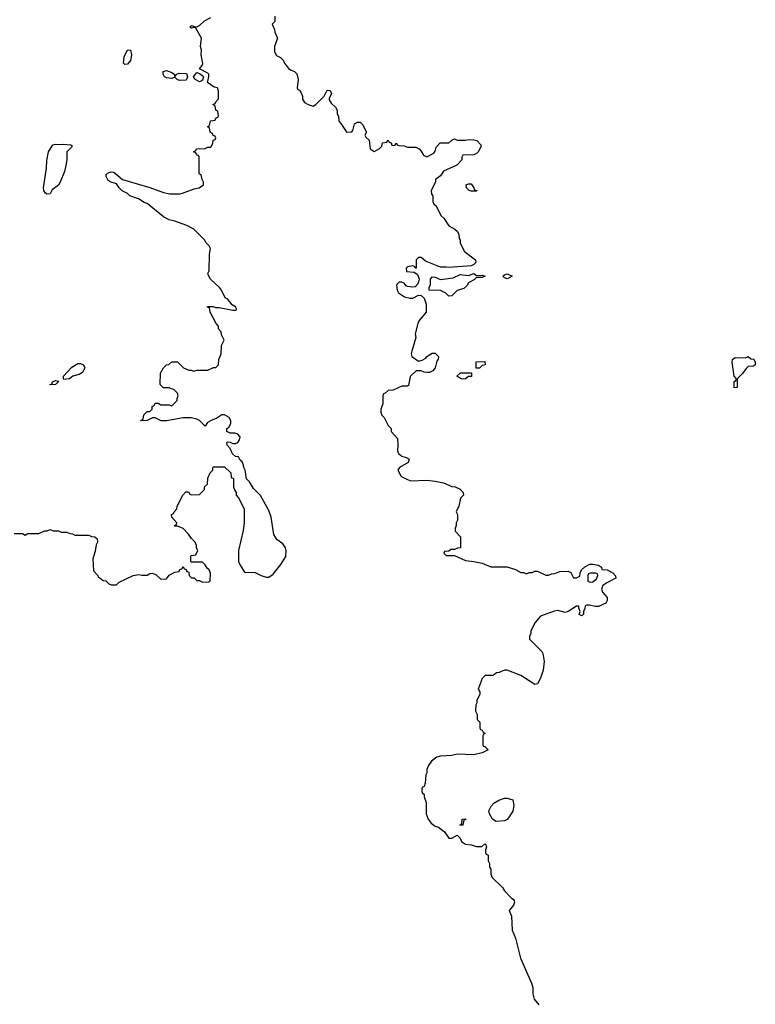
# Model space of a CAD drawing. Header units: inches. Extents: x 2386215 to 2556187, y 580866 to 760840.
# Tile 54 of 203: x 2408011 to 2413322, y 668294 to 675403. Entities that reach past the tile are written whole.
import ezdxf

# ---------------------------------------------------------------- set-up
doc = ezdxf.new("R2010")
doc.units = ezdxf.units.IN
doc.header["$MEASUREMENT"] = 0
for name, color, linetype in [('C4607', 7, 'Continuous'), ('C4616', 7, 'Continuous'), ('C4617', 7, 'Continuous')]:
    doc.layers.add(name, color=color, linetype=linetype)

msp = doc.modelspace()

# ---------------------------------------------------------------- linework, layer by layer
at = {"layer": 'C4607', "color": 5, "elevation": 80}
for points in [[(2407970, 671692), (2408030, 671692), (2408050, 671682), (2408070, 671692), (2408150, 671692), (2408188.9, 671711.1), (2408210, 671712), (2408230, 671722), (2408252.7, 671712.7), (2408290, 671712), (2408310, 671702), (2408350, 671702), (2408372.7, 671692.7), (2408391.6, 671691.6), (2408410, 671682), (2408510, 671682), (2408530, 671671.3), (2408554, 671670), (2408570, 671654), (2408571.3, 671630), (2408562, 671610), (2408555.3, 671564.7), (2408538, 671510), (2408543.6, 671423.6), (2408574, 671390), (2408578, 671378), (2408590, 671374), (2408612.7, 671352.7), (2408631.6, 671351.6), (2408654, 671330), (2408670, 671322), (2408710, 671322), (2408730, 671342), (2408829.3, 671390.7), (2408870, 671398), (2408891.6, 671391.6), (2408930, 671391.3), (2408950, 671404.7), (2408970, 671406), (2408995.5, 671395.5), (2409030, 671362.8), (2409070, 671366.8), (2409090, 671392), (2409130, 671414), (2409162, 671418), (2409167.3, 671432.7), (2409182, 671438), (2409190, 671454), (2409198, 671438), (2409212.7, 671432.7), (2409218, 671418), (2409232.7, 671412.7), (2409234, 671390), (2409250, 671374), (2409270, 671374), (2409290, 671354), (2409310, 671354), (2409330, 671342), (2409376.4, 671343.6), (2409386, 671350), (2409387.3, 671407.3), (2409378, 671430), (2409363.1, 671443.1), (2409350, 671466), (2409330, 671486), (2409250, 671486), (2409246, 671490), (2409246, 671530), (2409250, 671534), (2409282, 671538), (2409298, 671570), (2409288, 671588), (2409287.3, 671607.3), (2409278, 671630), (2409250, 671658), (2409230, 671688), (2409190, 671728), (2409150, 671746), (2409130, 671746), (2409128, 671750), (2409142, 671758), (2409146, 671770), (2409108, 671810), (2409106, 671830), (2409122, 671838), (2409126, 671850), (2409146, 671870), (2409148, 671890), (2409188, 671970), (2409210, 671994), (2409230, 671994), (2409238, 671978), (2409252.7, 671972.7), (2409310, 671974), (2409346, 672010), (2409346, 672030), (2409366, 672050), (2409368.4, 672091.6), (2409386, 672130), (2409406, 672150), (2409406, 672170), (2409410, 672174), (2409490, 672174), (2409534, 672130), (2409538, 672098), (2409554, 672090), (2409554, 672030), (2409563.6, 672003.6), (2409574, 671990), (2409574, 671970), (2409591.6, 671951.6), (2409632, 671870), (2409631.1, 671771.1), (2409625.4, 671714.6), (2409591.3, 671570), (2409591.6, 671491.6), (2409603.6, 671463.6), (2409632.7, 671412.7), (2409710, 671412), (2409754, 671390), (2409790, 671378), (2409810, 671378), (2409840.2, 671399.8), (2409895.3, 671470), (2409932.9, 671527.1), (2409935.3, 671570), (2409928.7, 671590), (2409910, 671618), (2409868, 671650), (2409845.6, 671685.6), (2409825.2, 671810), (2409810, 671858), (2409750, 671968), (2409698, 672018), (2409670, 672066), (2409647.3, 672087.3), (2409638, 672150), (2409628.4, 672168.4), (2409627.3, 672187.3), (2409618, 672210), (2409603.1, 672223.1), (2409590, 672246), (2409568, 672248), (2409547.3, 672267.3), (2409530, 672306), (2409508, 672330), (2409506, 672350), (2409510, 672354), (2409530, 672352), (2409550, 672342), (2409570, 672342), (2409586, 672350), (2409598, 672370), (2409602, 672390), (2409586, 672410), (2409563.6, 672416.4), (2409530, 672418), (2409506, 672430), (2409506, 672450), (2409520.4, 672459.6), (2409535.3, 672490), (2409534, 672510), (2409522, 672530), (2409490, 672548.7), (2409470, 672548.7), (2409434.4, 672525.6), (2409392, 672510), (2409366, 672494), (2409350, 672468), (2409310, 672508), (2409290, 672518), (2409248.4, 672528.4), (2409191.6, 672528.4), (2409070, 672506), (2409032.7, 672507.3), (2408990, 672528), (2408970, 672528), (2408930, 672508.7), (2408890, 672506), (2408886, 672510), (2408902, 672518), (2408908, 672550), (2408930, 672574), (2408950, 672574), (2408966, 672590), (2408966, 672610), (2408982, 672618), (2408990, 672634), (2409010, 672634), (2409030, 672622), (2409090, 672622), (2409110, 672614), (2409147.3, 672652.7), (2409147.3, 672667.3), (2409155.3, 672690), (2409150, 672706), (2409126, 672730), (2409090, 672746), (2409050, 672746), (2409026, 672770), (2409028, 672850), (2409048, 672890), (2409070, 672912), (2409087.3, 672912.7), (2409110, 672932), (2409150, 672932), (2409194, 672890), (2409232.7, 672872.7), (2409250, 672872), (2409264.7, 672864.7), (2409290, 672872), (2409370, 672872), (2409410, 672892), (2409427.3, 672892.7), (2409446, 672910), (2409448, 672950), (2409466, 672990), (2409468, 673050), (2409486, 673090), (2409468.4, 673128.4), (2409466, 673150), (2409446, 673170), (2409446, 673190), (2409428.4, 673208.4), (2409386, 673290), (2409382, 673322), (2409370, 673326), (2409367.3, 673332.7), (2409408.7, 673331.3), (2409424.7, 673324.7), (2409450, 673326), (2409550, 673306.8), (2409570, 673306), (2409578, 673310), (2409568, 673330), (2409545.2, 673345.2), (2409510, 673388), (2409495.3, 673395.3), (2409468.7, 673450), (2409454, 673470), (2409388.7, 673530), (2409375.3, 673550), (2409368, 673570), (2409378, 673590), (2409382, 673710), (2409388, 673750), (2409378, 673770), (2409354.6, 673794.6), (2409348, 673810), (2409268, 673890), (2409216.5, 673916.5), (2409130, 673949), (2409090, 673959), (2409050, 673979), (2408930, 674075.3), (2408910, 674082), (2408868.9, 674108.9), (2408806, 674130), (2408788.4, 674148.4), (2408750, 674168), (2408728, 674190), (2408710, 674218), (2408670, 674229), (2408650, 674242), (2408634, 674270), (2408635.3, 674284.7), (2408644.7, 674295.3), (2408670, 674304.7), (2408690, 674301), (2408754, 674250), (2408950, 674191), (2409050, 674156), (2409093.6, 674146.4), (2409170, 674146), (2409186, 674150), (2409270, 674182), (2409306, 674190), (2409338, 674210), (2409338, 674230), (2409328.4, 674248.4), (2409322, 674282), (2409306, 674290), (2409306, 674410), (2409302, 674422), (2409290, 674426), (2409282, 674442), (2409266, 674450), (2409282, 674458), (2409288.4, 674471.6), (2409350, 674474), (2409370, 674482), (2409390, 674482), (2409406, 674510), (2409407.3, 674532.7), (2409422, 674538), (2409426, 674550), (2409422, 674562), (2409407.3, 674567.3), (2409402, 674582), (2409386, 674590), (2409382, 674622), (2409366, 674630), (2409382, 674638), (2409387.3, 674672.7), (2409422, 674678), (2409427.3, 674692.7), (2409442, 674698), (2409446, 674710), (2409442, 674742), (2409426, 674750), (2409422, 674782), (2409406, 674790), (2409422, 674798), (2409426, 674810), (2409447.3, 674832.7), (2409447.3, 674887.3), (2409438, 674910), (2409415.5, 674915.5), (2409366, 674950), (2409375.3, 674990), (2409375.3, 675010), (2409370, 675018), (2409308, 675048), (2409328.9, 675071.1), (2409332.9, 675087.1), (2409321.2, 675150), (2409323.1, 675183.1), (2409315.3, 675210), (2409324, 675270), (2409282, 675342), (2409270, 675346), (2409250, 675342), (2409238, 675350), (2409250, 675362), (2409272.7, 675352.7), (2409290, 675352), (2409310, 675362), (2409344.7, 675395.3), (2409390, 675418)], [(2409852.7, 675427.3), (2409854, 675390), (2409834, 675370), (2409851.6, 675331.6), (2409852.7, 675312.7), (2409871.3, 675270), (2409851.3, 675210), (2409851.1, 675171.1), (2409865.4, 675145.4), (2409894, 675130), (2409914, 675110), (2409922, 675090), (2409952, 675050), (2409970, 675038), (2409994, 675030), (2410000, 675023.7)]]:
    msp.add_lwpolyline(points, dxfattribs=at)
for points in [[(2408770, 675079.3), (2408760.9, 675090), (2408764.9, 675135.1), (2408790, 675186), (2408810, 675182), (2408817.1, 675150), (2408811.9, 675108.1), (2408790, 675080.9)], [(2409130, 674994), (2409146, 675010), (2409163, 675017), (2409214.6, 675014.6), (2409222.8, 674990), (2409216, 674970), (2409210, 674966.6), (2409163.9, 674963.9), (2409148, 674970), (2409130, 674988), (2409110, 674977.2), (2409070, 674982), (2409057.2, 674990), (2409046, 675010), (2409046, 675030), (2409070, 675035.5), (2409110, 675020.7), (2409126, 675010)], [(2409310, 674955.3), (2409274.6, 674974.6), (2409266, 674990), (2409290, 675022), (2409310, 675014), (2409334.8, 674994.8), (2409338, 674990), (2409330, 674966), (2409322, 674958)], [(2408210, 674142.9), (2408197.2, 674150), (2408185.1, 674170), (2408182, 674190), (2408203.7, 674330), (2408207.2, 674387.2), (2408219.5, 674450), (2408250, 674498.8), (2408270, 674504), (2408310, 674501), (2408330, 674504.7), (2408379.6, 674499.6), (2408391.3, 674490), (2408351.1, 674448.9), (2408351, 674390), (2408344.9, 674350), (2408333.7, 674306.3), (2408304, 674230), (2408290, 674209.2), (2408245.5, 674174.5), (2408230, 674146)], [(2408330, 672806), (2408326, 672810), (2408328, 672828), (2408386.6, 672893.4), (2408430, 672921), (2408450, 672921), (2408472, 672910), (2408482, 672890), (2408463.6, 672856.4), (2408439.6, 672840.4), (2408394, 672830), (2408370, 672808.7)], [(2408230, 672766), (2408228, 672770), (2408246, 672774), (2408246, 672786), (2408251.6, 672791.6), (2408270, 672798), (2408292.7, 672792.7), (2408270, 672768.7)]]:
    msp.add_lwpolyline(points, close=True, dxfattribs=at)
at = {"layer": 'C4616', "color": 5, "elevation": 80}
msp.add_lwpolyline([(2410954.9, 670000), (2410951, 669990), (2410950, 669966), (2410942, 669950), (2410938, 669890), (2410930, 669866), (2410918, 669862), (2410914, 669850), (2410914, 669830), (2410918, 669818), (2410931.1, 669811.1), (2410931.6, 669791.6), (2410944.7, 669750), (2410946, 669670), (2410958.8, 669630), (2410980.5, 669600.5), (2411010, 669581), (2411033.4, 669573.4), (2411079.1, 669539.1), (2411110, 669492), (2411130, 669492), (2411170, 669514), (2411190, 669494), (2411201, 669470), (2411230, 669451), (2411270, 669444.7), (2411310, 669432), (2411347.3, 669432.7), (2411370, 669452), (2411374, 669450), (2411382, 669430), (2411374, 669410), (2411374, 669390), (2411378, 669378), (2411394, 669370), (2411394, 669330), (2411402, 669310), (2411403.6, 669283.6), (2411412, 669270), (2411412.7, 669232.7), (2411422, 669210), (2411496.9, 669136.9), (2411510, 669114), (2411560.7, 669060.7), (2411573.4, 669053.4), (2411579.8, 669039.8), (2411582.8, 669030), (2411576, 669010), (2411544.7, 668970), (2411562, 668930), (2411566, 668830), (2411591, 668770), (2411627.5, 668627.5), (2411706.4, 668446.4), (2411715.3, 668415.3), (2411716, 668370), (2411724.7, 668330), (2411758, 668290)], dxfattribs=at)
for points in [[(2411450, 669614), (2411424, 669630), (2411402, 669670), (2411398, 669690), (2411414.6, 669725.4), (2411433.6, 669746.4), (2411470, 669766.8), (2411510, 669781), (2411530, 669781), (2411570.6, 669770.6), (2411578, 669730), (2411570.7, 669689.3), (2411541, 669639), (2411530, 669628.7), (2411510, 669619)], [(2411190, 669586), (2411188, 669590), (2411202, 669598), (2411206, 669630), (2411230, 669632), (2411230, 669626), (2411218, 669622), (2411210, 669586)]]:
    msp.add_lwpolyline(points, close=True, dxfattribs=at)
at = {"layer": 'C4617', "color": 5, "elevation": 80}
msp.add_lwpolyline([(2410000, 675023.7), (2410011.6, 675011.6), (2410022, 674970), (2410014, 674910), (2410018, 674898), (2410030, 674894), (2410039.6, 674879.6), (2410051.6, 674851.6), (2410052, 674830), (2410066, 674806), (2410094, 674790), (2410130, 674778), (2410148, 674790), (2410209, 674851), (2410230, 674894), (2410252.7, 674892.7), (2410262, 674870), (2410245.4, 674834.6), (2410245.4, 674825.4), (2410259.6, 674799.6), (2410291.3, 674771.3), (2410302, 674750), (2410303.6, 674723.6), (2410312.7, 674707.3), (2410314, 674670), (2410330, 674654), (2410362, 674602), (2410370, 674592), (2410410, 674594), (2410416.4, 674603.6), (2410428.9, 674651.1), (2410450, 674662), (2410470, 674662), (2410485.4, 674645.4), (2410514, 674590), (2410502, 674570), (2410510, 674554), (2410534, 674534), (2410542, 674470), (2410570, 674452), (2410606, 674470), (2410626, 674490), (2410630, 674514), (2410662, 674518), (2410670, 674534), (2410678, 674518), (2410692.7, 674512.7), (2410698, 674498), (2410710, 674494), (2410722, 674498), (2410730, 674514), (2410738, 674498), (2410750, 674494), (2410787.3, 674492.7), (2410810, 674482), (2410870, 674482), (2410894, 674470), (2410910, 674454), (2410925.4, 674425.4), (2410950, 674412), (2411000.4, 674439.6), (2411010, 674454), (2411018, 674482), (2411047.3, 674512.7), (2411110, 674514), (2411130, 674534), (2411150, 674542), (2411170, 674534), (2411192.7, 674532.7), (2411230, 674532), (2411250, 674538), (2411290, 674536), (2411312, 674530), (2411339.6, 674499.6), (2411342, 674490), (2411322, 674450), (2411310, 674438), (2411290, 674428), (2411210, 674426), (2411202, 674410), (2411202, 674390), (2411166.4, 674353.6), (2411071.3, 674310), (2411050, 674275.3), (2411012, 674250), (2411012, 674230), (2410982, 674170), (2410983.6, 674143.6), (2410994, 674130), (2410994, 674090), (2411002, 674070), (2411018, 674058), (2411052, 673990), (2411072, 673970), (2411110, 673914), (2411151.6, 673891.6), (2411172.7, 673872.7), (2411182, 673850), (2411183.6, 673823.6), (2411192, 673810), (2411192, 673790), (2411222, 673730), (2411302, 673670), (2411304.7, 673650), (2411290, 673635.3), (2411270, 673626.6), (2411110, 673612.7), (2411090, 673617.2), (2411050, 673615.3), (2410940.4, 673660.4), (2410910, 673686), (2410890, 673686), (2410874, 673670), (2410874, 673610), (2410870, 673608), (2410862, 673622), (2410850, 673626), (2410810, 673618), (2410802, 673610), (2410804.7, 673584.7), (2410858.8, 673578.8), (2410882.5, 673562.5), (2410894, 673530), (2410890.7, 673509.3), (2410885.2, 673494.8), (2410866, 673474), (2410850, 673472.7), (2410810, 673477.2), (2410801.5, 673481.5), (2410790, 673498), (2410770, 673508), (2410750, 673508), (2410731.6, 673488.4), (2410736, 673450), (2410746, 673430), (2410790, 673402), (2410830, 673392), (2410850, 673392), (2410890, 673414), (2410910, 673412), (2410930, 673392), (2410944.9, 673350), (2410944.7, 673290), (2410896, 673230), (2410886, 673210), (2410866.4, 673133.6), (2410871.1, 673108.9), (2410841, 673010), (2410838, 672990), (2410842, 672970), (2410890, 672938), (2410916.4, 672943.6), (2410942, 672958), (2410950, 672971.3), (2410990, 672994), (2411010, 672994), (2411034, 672970), (2411032.7, 672952.7), (2411023.6, 672936.4), (2411011, 672890), (2410993, 672867), (2410970, 672855.3), (2410950, 672855.3), (2410930, 672858), (2410910, 672868), (2410872.7, 672867.3), (2410830, 672826), (2410818, 672762), (2410810, 672758), (2410770, 672758), (2410707.3, 672727.3), (2410670, 672726), (2410650, 672706), (2410638, 672702), (2410632.7, 672687.3), (2410632, 672630), (2410618, 672590), (2410618, 672570), (2410626.4, 672546.4), (2410642, 672530), (2410670, 672474), (2410694, 672450), (2410694, 672430), (2410739.6, 672379.6), (2410742, 672330), (2410738, 672290), (2410746, 672270), (2410770, 672251), (2410802, 672242), (2410822, 672230), (2410814.4, 672205.6), (2410752, 672170), (2410742, 672150), (2410762, 672110), (2410770, 672102), (2410832.7, 672072.7), (2410950, 672078), (2411010, 672071.3), (2411070, 672058), (2411130, 672032), (2411154, 672030), (2411190, 672012), (2411212, 671990), (2411214, 671970), (2411192.7, 671947.3), (2411182, 671890), (2411162, 671850), (2411172, 671830), (2411172, 671790), (2411162, 671770), (2411162, 671750), (2411154, 671730), (2411154, 671710), (2411194, 671670), (2411194, 671590), (2411172.7, 671587.3), (2411150, 671578), (2411123.6, 671576.4), (2411110, 671566), (2411078, 671562), (2411074, 671550), (2411090, 671534), (2411150, 671534), (2411230, 671498), (2411290, 671491.3), (2411350, 671478), (2411411.6, 671451.6), (2411530, 671451.3), (2411590, 671432), (2411630, 671412), (2411650, 671412), (2411670, 671402), (2411690, 671412), (2411710, 671412), (2411730, 671422), (2411750, 671422), (2411810, 671392), (2411830, 671392), (2411850, 671402), (2411874.6, 671405.4), (2411910, 671418), (2411970, 671422), (2411991.1, 671411.1), (2412010, 671374), (2412030, 671374), (2412055.3, 671384.7), (2412058, 671410), (2412068, 671430), (2412090, 671452), (2412128.4, 671471.6), (2412150, 671472), (2412190, 671464.7), (2412212, 671450), (2412214, 671434), (2412251.3, 671431.3), (2412294, 671410), (2412312.7, 671387.3), (2412314, 671370), (2412250, 671338), (2412222, 671318), (2412218, 671310), (2412211.3, 671290), (2412218, 671270), (2412252, 671230), (2412252, 671210), (2412242, 671190), (2412190, 671165.2), (2412165.6, 671165.6), (2412125.4, 671174.6), (2412104.7, 671175.3), (2412094, 671170), (2412092, 671152), (2412082, 671130), (2412082, 671110), (2412070, 671098), (2412049.3, 671109.3), (2412058, 671130), (2412047.3, 671152.7), (2412047.3, 671167.3), (2412030, 671168.7), (2411970, 671129), (2411950, 671122), (2411896.5, 671136.5), (2411870, 671133.2), (2411770, 671095.3), (2411732, 671050), (2411702, 670990), (2411702, 670970), (2411692, 670950), (2411692, 670930), (2411779.8, 670839.8), (2411787.1, 670827.1), (2411798, 670770), (2411790, 670706), (2411770.6, 670649.4), (2411750, 670608), (2411730, 670602), (2411630, 670668), (2411530, 670706), (2411510, 670706), (2411471.6, 670688.4), (2411452.7, 670687.3), (2411430, 670668), (2411372.7, 670667.3), (2411350, 670646), (2411322, 670570), (2411332, 670550), (2411332, 670530), (2411312, 670490), (2411312, 670470), (2411303.6, 670456.4), (2411302, 670410), (2411312.7, 670387.3), (2411314, 670350), (2411334, 670330), (2411334, 670290), (2411338, 670278), (2411350, 670274), (2411358, 670258), (2411372, 670250), (2411358, 670242), (2411354, 670230), (2411354, 670170), (2411358, 670158), (2411370, 670154), (2411394, 670130), (2411350, 670108.7), (2411290, 670095.3), (2411170, 670099), (2411130, 670089.2), (2411050, 670085.2), (2411022.5, 670077.5), (2410984.7, 670050), (2410962, 670018), (2410954.9, 670000)], dxfattribs=at)
for points in [[(2411270, 674164.5), (2411255.3, 674170), (2411236, 674190), (2411234, 674210), (2411250, 674218), (2411270, 674217.1), (2411290.7, 674190), (2411295.3, 674175.3), (2411312, 674170), (2411310, 674166)], [(2411310, 673556), (2411350, 673558.8), (2411372, 673550), (2411350, 673541.2), (2411310, 673542), (2411293.7, 673526.3), (2411250, 673502), (2411238, 673482), (2411217.3, 673462.7), (2411170, 673448), (2411130, 673408), (2411110, 673406), (2411088.4, 673428.4), (2411050, 673448), (2410966, 673450), (2410968, 673470), (2410978, 673490), (2410978, 673530), (2410990, 673546.8), (2411010, 673544), (2411050, 673526), (2411140.2, 673539.8), (2411190, 673563.8), (2411250, 673554.9), (2411290, 673570.7)], [(2411530, 673532.7), (2411510, 673539), (2411499, 673550), (2411510, 673561), (2411530, 673567.3), (2411566, 673550), (2411550, 673540.9)], [(2411307.3, 672887.3), (2411307.3, 672932.7), (2411370, 672934), (2411372, 672910), (2411350, 672906), (2411330, 672888)], [(2413170, 672746), (2413168.7, 672750), (2413168.9, 672791.1), (2413182, 672798), (2413186, 672810), (2413168.9, 672828.9), (2413155.3, 672930), (2413158, 672950), (2413176.4, 672963.6), (2413250, 672962), (2413271.6, 672971.6), (2413290, 672954), (2413311.1, 672951.1), (2413322, 672930), (2413322, 672910), (2413310, 672902), (2413270, 672898), (2413255.3, 672884.7), (2413230, 672848), (2413199.6, 672820.4), (2413192, 672810), (2413190, 672748)], [(2411206.3, 672806.3), (2411168, 672830), (2411192.7, 672852.7), (2411272.7, 672852.7), (2411272.7, 672827.3), (2411250, 672826), (2411230, 672808.7)], [(2412170, 671406), (2412130, 671406), (2412118, 671402), (2412114, 671390), (2412114, 671350), (2412130, 671342), (2412150, 671344.7), (2412175.3, 671364.7), (2412186, 671390), (2412182, 671402)]]:
    msp.add_lwpolyline(points, close=True, dxfattribs=at)

doc.saveas('drawing.dxf')
